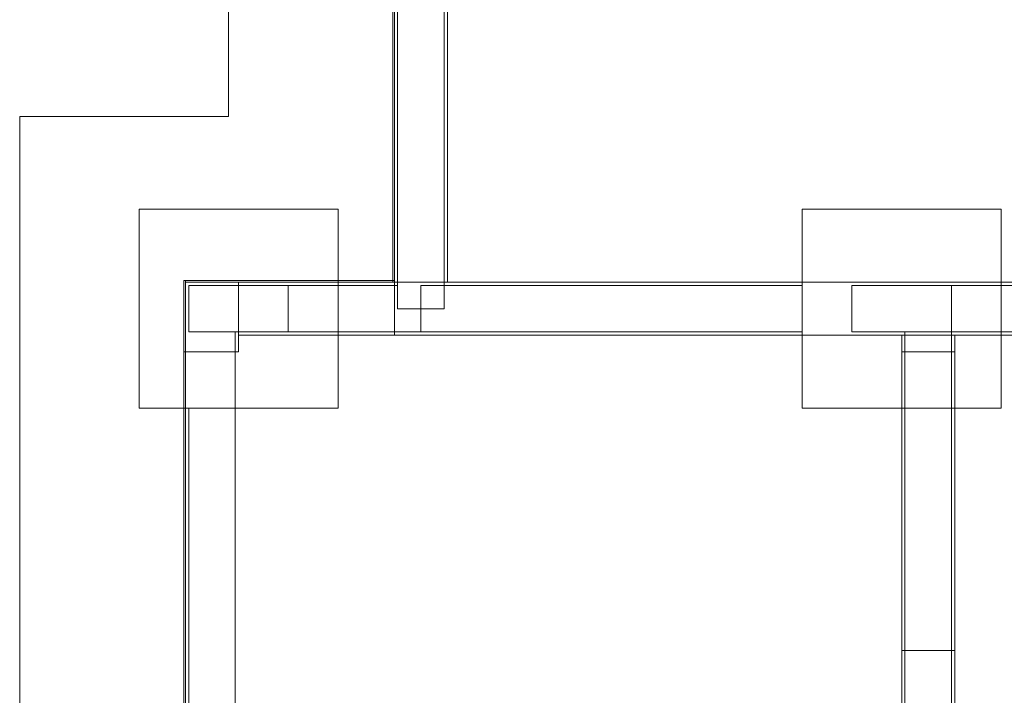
# Model space of a CAD drawing. Header units: millimetres. Extents: x 252 to 294, y 11.7 to 33.4.
# Tile 18 of 32: x 262.4 to 268.3, y 16.8 to 20.8. Entities that reach past the tile are written whole.
import ezdxf

# ---------------------------------------------------------------- set-up
doc = ezdxf.new("R2010")
doc.units = ezdxf.units.MM
doc.header["$LTSCALE"] = 10
doc.layers.add('A-DETL', color=251, linetype='Continuous')
doc.layers.add('A-FLOR', color=252, linetype='Continuous')
for name, color, linetype, lineweight in [('I-WALL', 7, 'Continuous', 5), ('IFC-IfcSlab-Contorno', 250, 'Continuous', 5), ('IFC-IfcSpace-Contorno', 250, 'Continuous', 5), ('IFC-IfcWall-Contorno', 250, 'Continuous', 5), ('IFC-IfcWallStandardCase-Contorno', 250, 'Continuous', 5), ('IFC-Pilar-Contorno', 83, 'Continuous', 5), ('IFC-Sapata-Contorno', 253, 'Continuous', 5), ('IFC-Viga-Contorno', 66, 'Continuous', 5)]:
    doc.layers.add(name, color=color, linetype=linetype, lineweight=lineweight)

msp = doc.modelspace()

# ---------------------------------------------------------------- linework, layer by layer
at = {"layer": 'A-DETL', "color": 7, "lineweight": 5}
for p, q in [((263.9708, 19.2336), (263.3708, 19.2336)), ((263.3708, 19.2336), (263.3708, 18.9536)), ((263.9708, 18.9536), (263.9708, 19.2336)), ((267.9706, 19.2336), (267.3706, 19.2336)), ((267.3706, 19.2336), (267.3706, 18.9536)), ((267.9706, 18.9536), (267.9706, 19.2336)), ((263.3708, 18.9536), (263.9708, 18.9536)), ((267.3706, 18.9536), (267.9706, 18.9536))]:
    msp.add_line(p, q, dxfattribs=at)
at = {"layer": 'A-FLOR', "lineweight": 5}
for p, q in [((263.6106, 28.4136), (263.6106, 20.2536)), ((262.3508, 20.2536), (262.3508, 13.7336)), ((263.6106, 20.2536), (262.3508, 20.2536)), ((263.3508, 18.8336), (263.3508, 15.3336)), ((267.6708, 18.8336), (267.6708, 17.0336)), ((267.9908, 17.0336), (267.9908, 18.8336))]:
    msp.add_line(p, q, dxfattribs=at)
at = {"layer": 'I-WALL', "lineweight": 5}
for p, q in [((264.6106, 27.4136), (264.6106, 19.2536)), ((264.9306, 19.2536), (264.9306, 27.0936)), ((263.3508, 19.2536), (263.3508, 18.8336)), ((264.6106, 19.2536), (263.3508, 19.2536)), ((269.7308, 19.2536), (264.9306, 19.2536)), ((263.6708, 18.8336), (263.6708, 18.9336)), ((263.6708, 18.9336), (267.6708, 18.9336)), ((267.6708, 18.9336), (267.6708, 18.8336)), ((267.9908, 18.8336), (267.9908, 18.9336)), ((267.9908, 18.9336), (270.0508, 18.9336)), ((263.3508, 18.8336), (263.6708, 18.8336)), ((267.6708, 18.8336), (267.9908, 18.8336)), ((267.6708, 17.0336), (267.6708, 16.5336)), ((267.9908, 17.0336), (267.6708, 17.0336)), ((267.9908, 16.5336), (267.9908, 17.0336))]:
    msp.add_line(p, q, dxfattribs=at)
at = {"layer": 'IFC-IfcSlab-Contorno', "lineweight": 5}
for p, q in [((263.6105, 28.4136), (263.6105, 20.2536)), ((264.6105, 19.2536), (264.6105, 23.4678)), ((263.3408, 20.2536), (262.3507, 20.2536)), ((262.3507, 20.2536), (262.3507, 18.8336)), ((263.3508, 20.2536), (263.3408, 20.2536)), ((263.6105, 20.2536), (263.3508, 20.2536)), ((263.3507, 19.2536), (264.6105, 19.2536)), ((262.3507, 18.8336), (262.3507, 13.7336))]:
    msp.add_line(p, q, dxfattribs=at)
at = {"layer": 'IFC-IfcSpace-Contorno', "lineweight": 5}
for p, q in [((264.9306, 27.0936), (264.9306, 19.6986)), ((264.9306, 19.6986), (264.9306, 19.2536)), ((264.9306, 19.2536), (265.203, 19.2536)), ((265.203, 19.2536), (269.7308, 19.2536)), ((263.6708, 18.9336), (263.6708, 18.8392)), ((263.8978, 18.9336), (263.6708, 18.9336)), ((264.6106, 18.9336), (263.8978, 18.9336)), ((267.6708, 18.9336), (264.6106, 18.9336)), ((267.6708, 17.0336), (267.6708, 18.9336)), ((268.3086, 18.9336), (267.9908, 18.9336)), ((267.9908, 18.9336), (267.9908, 17.0336)), ((263.3508, 18.8336), (263.3508, 15.5322)), ((263.3689, 18.8336), (263.3508, 18.8336)), ((263.6708, 18.8336), (263.3689, 18.8336)), ((263.6708, 18.8392), (263.6708, 18.8336)), ((267.6708, 15.2549), (267.6708, 17.0336)), ((267.9908, 17.0336), (267.9908, 14.0287))]:
    msp.add_line(p, q, dxfattribs=at)
at = {"layer": 'IFC-IfcWall-Contorno', "lineweight": 5}
for p, q in [((264.6106, 26.0847), (264.6106, 19.2636)), ((264.9306, 19.2536), (264.9306, 26.0847)), ((264.6006, 23.2186), (264.6006, 19.2536)), ((264.6106, 19.2636), (264.6106, 23.2186)), ((263.3508, 19.2536), (263.3508, 19.1995)), ((263.3919, 19.2536), (263.3508, 19.2536)), ((263.6708, 19.2536), (263.3919, 19.2536)), ((263.6708, 19.2124), (263.6708, 19.2536)), ((264.6006, 19.2536), (264.6094, 19.2536)), ((264.6094, 19.2536), (264.6106, 19.2536)), ((264.6106, 19.2636), (264.6106, 19.2536)), ((264.6106, 19.2536), (264.8943, 19.2536)), ((264.8943, 19.2536), (264.9306, 19.2536)), ((263.3508, 19.1995), (263.3508, 18.8336)), ((263.6708, 19.1995), (263.6708, 19.2124)), ((263.6708, 18.9336), (263.6708, 19.1995)), ((263.6708, 18.8336), (263.6708, 18.9336)), ((263.3508, 18.8336), (263.6708, 18.8336))]:
    msp.add_line(p, q, dxfattribs=at)
at = {"layer": 'IFC-IfcWallStandardCase-Contorno', "lineweight": 5}
for p, q in [((263.3408, 19.2636), (263.3408, 18.8336)), ((263.3508, 19.2636), (263.3408, 19.2636)), ((263.3508, 19.2536), (263.3508, 19.2636)), ((263.3508, 19.2636), (263.3508, 19.2536)), ((264.6006, 19.2636), (263.3508, 19.2636)), ((263.3508, 18.8336), (263.3508, 19.2536)), ((263.3508, 19.2536), (263.6708, 19.2536)), ((263.6708, 19.2536), (263.6708, 19.2124)), ((264.4896, 19.2536), (263.6708, 19.2536)), ((263.6708, 19.2536), (264.6106, 19.2536)), ((264.6006, 19.2536), (264.4896, 19.2536)), ((264.6106, 19.2636), (264.6006, 19.2636)), ((264.6106, 19.2536), (264.6006, 19.2536)), ((264.6106, 19.2536), (264.6106, 19.2636)), ((264.6106, 19.2536), (264.6106, 19.2253)), ((264.9306, 19.2536), (264.6106, 19.2536)), ((264.6106, 19.2124), (264.6106, 19.2536)), ((269.5695, 19.2536), (264.9306, 19.2536)), ((263.6708, 19.2124), (263.6708, 18.9336)), ((264.6106, 19.2253), (264.6106, 18.9336)), ((264.6106, 18.9336), (264.6106, 19.2124)), ((263.6708, 18.9336), (264.4896, 18.9336)), ((264.4896, 18.9336), (264.6106, 18.9336)), ((264.6106, 18.9336), (267.6708, 18.9336)), ((267.6708, 18.9336), (267.6708, 18.9246)), ((267.6991, 18.9336), (267.6708, 18.9336)), ((267.6708, 18.9336), (267.9908, 18.9336)), ((267.6708, 18.9246), (267.6708, 18.8801)), ((267.9908, 18.9336), (267.6991, 18.9336)), ((267.9908, 18.9246), (267.9908, 18.9336)), ((267.9908, 18.9336), (269.5695, 18.9336)), ((267.9908, 18.8801), (267.9908, 18.9246)), ((263.3408, 18.8336), (263.3508, 18.8336)), ((263.3408, 18.8336), (263.3408, 15.3336)), ((263.3508, 18.8336), (263.3408, 18.8336)), ((263.3508, 15.3336), (263.3508, 18.8336)), ((267.6708, 18.8801), (267.6708, 17.9964)), ((267.9908, 17.9964), (267.9908, 18.8801)), ((267.6708, 17.9964), (267.6708, 17.0336)), ((267.9908, 17.0336), (267.9908, 17.9964)), ((267.6708, 17.0336), (267.8419, 17.0336)), ((267.6708, 17.0336), (267.6708, 16.7661)), ((267.7422, 17.0336), (267.6708, 17.0336)), ((267.9908, 17.0336), (267.7422, 17.0336)), ((267.8419, 17.0336), (267.9908, 17.0336)), ((267.9908, 16.7661), (267.9908, 17.0336)), ((267.6708, 16.7661), (267.6708, 15.2312)), ((267.9908, 15.2312), (267.9908, 16.7661))]:
    msp.add_line(p, q, dxfattribs=at)
at = {"layer": 'IFC-Pilar-Contorno', "lineweight": 5}
for p, q in [((263.3707, 19.2336), (263.3707, 18.9896)), ((263.448, 19.2336), (263.3707, 19.2336)), ((263.9707, 19.2336), (263.448, 19.2336)), ((263.9707, 19.1975), (263.9707, 19.2336)), ((263.9707, 18.9536), (263.9707, 19.1975)), ((267.3705, 19.2336), (267.3705, 18.9896)), ((267.4478, 19.2336), (267.3705, 19.2336)), ((267.9705, 19.2336), (267.4478, 19.2336)), ((267.9705, 19.1975), (267.9705, 19.2336)), ((267.9705, 18.9536), (267.9705, 19.1975)), ((263.3707, 18.9896), (263.3707, 18.9536)), ((263.3707, 18.9536), (263.6507, 18.9536)), ((263.6507, 18.9536), (263.8935, 18.9536)), ((263.8935, 18.9536), (263.9707, 18.9536)), ((267.3705, 18.9896), (267.3705, 18.9536)), ((267.3705, 18.9536), (267.6905, 18.9536)), ((267.6905, 18.9536), (267.8933, 18.9536)), ((267.8933, 18.9536), (267.9705, 18.9536))]:
    msp.add_line(p, q, dxfattribs=at)
at = {"layer": 'IFC-Sapata-Contorno', "lineweight": 5}
for p, q in [((263.3707, 19.6936), (263.0707, 19.6936)), ((263.0707, 19.6936), (263.0707, 19.2336)), ((263.6507, 19.6936), (263.3707, 19.6936)), ((264.2707, 19.6936), (263.6507, 19.6936)), ((264.2707, 19.2336), (264.2707, 19.6936)), ((267.0705, 19.6936), (267.0705, 19.2336)), ((267.3705, 19.6936), (267.0705, 19.6936)), ((268.2705, 19.6936), (267.3705, 19.6936)), ((268.2705, 19.2336), (268.2705, 19.6936)), ((263.0707, 19.2336), (263.0707, 18.9536)), ((264.2707, 18.9536), (264.2707, 19.2336)), ((267.0705, 19.2336), (267.0705, 18.9536)), ((268.2705, 18.9536), (268.2705, 19.2336)), ((263.0707, 18.9536), (263.0707, 18.4936)), ((264.2707, 18.4936), (264.2707, 18.9536)), ((267.0705, 18.9536), (267.0705, 18.4936)), ((268.2705, 18.4936), (268.2705, 18.9536)), ((263.0707, 18.4936), (263.3707, 18.4936)), ((263.3707, 18.4936), (263.6507, 18.4936)), ((263.6507, 18.4936), (263.9707, 18.4936)), ((263.9707, 18.4936), (264.2707, 18.4936)), ((267.0705, 18.4936), (267.6905, 18.4936)), ((267.6905, 18.4936), (267.9705, 18.4936)), ((267.9705, 18.4936), (268.2705, 18.4936))]:
    msp.add_line(p, q, dxfattribs=at)
at = {"layer": 'IFC-Viga-Contorno', "lineweight": 5}
for p, q in [((264.6305, 27.1136), (264.6305, 19.0936)), ((264.9105, 19.2336), (264.9105, 27.1136)), ((264.2707, 19.2336), (263.9707, 19.2336)), ((264.6305, 19.2336), (264.2707, 19.2336)), ((264.7705, 19.0936), (264.7705, 19.2336)), ((264.9105, 19.2336), (264.7705, 19.2336)), ((264.7705, 19.2336), (264.7705, 19.0936)), ((267.0705, 19.2336), (264.9105, 19.2336)), ((264.9105, 19.0936), (264.9105, 19.2336)), ((267.9705, 19.2336), (267.9705, 18.9536)), ((268.2705, 19.2336), (267.9705, 19.2336)), ((269.1305, 19.2336), (268.2705, 19.2336)), ((264.6305, 19.0936), (264.7705, 19.0936)), ((264.7705, 18.9536), (264.7705, 19.0936)), ((264.7705, 19.0936), (264.7705, 18.9536)), ((264.7705, 19.0936), (264.9105, 19.0936)), ((263.6507, 18.9536), (263.3707, 18.9536)), ((263.6507, 18.4936), (263.6507, 18.9536)), ((263.9707, 18.9536), (264.2707, 18.9536)), ((264.2707, 18.9536), (264.6305, 18.9536)), ((264.6305, 18.9536), (264.7705, 18.9536)), ((264.7705, 18.9536), (267.0705, 18.9536)), ((267.9705, 18.9536), (267.6905, 18.9536)), ((267.6905, 18.9536), (267.6905, 18.4936)), ((267.9705, 18.9536), (268.2705, 18.9536)), ((267.9705, 18.4936), (267.9705, 18.9536)), ((268.2705, 18.9536), (269.1305, 18.9536)), ((263.3707, 18.4936), (263.3707, 14.6336)), ((263.6507, 14.6336), (263.6507, 18.4936)), ((267.6905, 18.4936), (267.6905, 14.6336)), ((267.9705, 14.6336), (267.9705, 18.4936))]:
    msp.add_line(p, q, dxfattribs=at)

doc.saveas('drawing.dxf')
